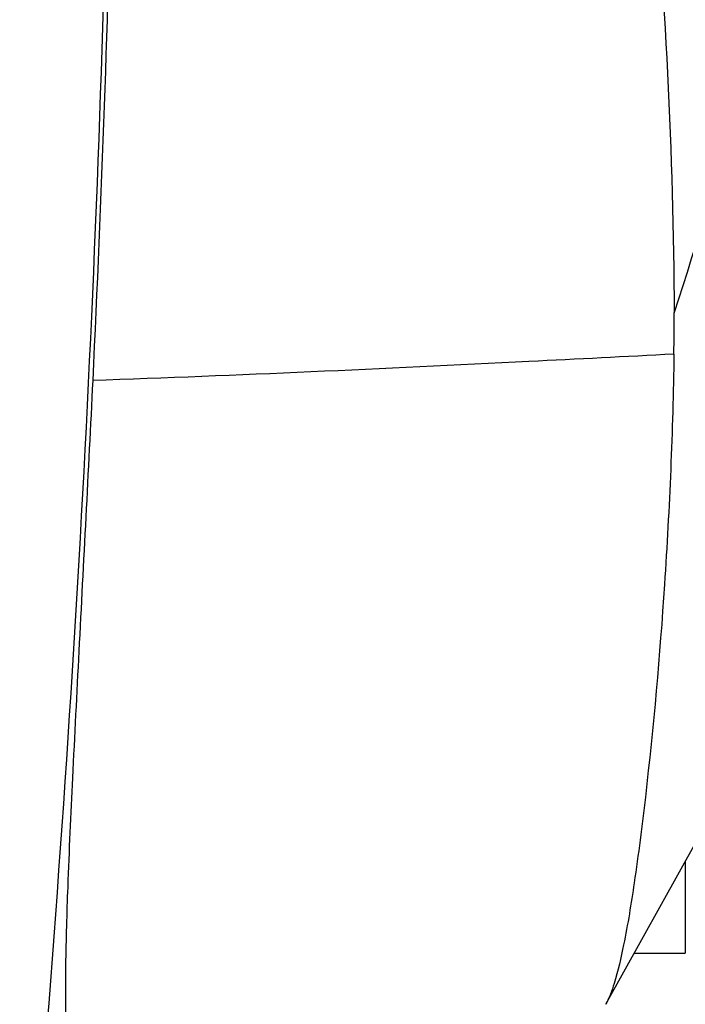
# Model space of a CAD drawing. Header units: millimetres. Extents: x 0 to 4000, y 0 to 3000.
# Tile 36 of 171: x 1511 to 1581, y 409 to 512. Entities that reach past the tile are written whole.
import ezdxf

# ---------------------------------------------------------------- set-up
doc = ezdxf.new("R2010")
doc.units = ezdxf.units.MM
doc.header["$LTSCALE"] = 219.99956
doc.layers.get('0').update_dxf_attribs({"linetype": 'CONTINUOUS'})

msp = doc.modelspace()

# ---------------------------------------------------------------- linework, layer by layer
at = {"color": 7, "linetype": 'CONTINUOUS'}
for p in [(1580.65, 424.06), (1575.35, 414.54)]:
    msp.add_line(p, (1580.65, 414.54), dxfattribs=at)
msp.add_lwpolyline([(1572.38, 409.2), (1581.96, 426.41), (1595.57, 453.42), (1597.59, 457.77)], dxfattribs=at)
msp.add_arc((1351.09, 480.33), 228.42, 359.1771, 0.2605, dxfattribs=at)
for points, knots in [([(1511.27, 703.4), (1515.37, 678.97), (1519.66, 641.97), (1521.36, 592.43), (1520.91, 542.87), (1519.18, 481.03), (1516.06, 431.65), (1514.11, 407.02)], [0, 0, 0, 0, 0.250106, 0.37527, 0.500425, 0.750539, 1, 1, 1, 1]), ([(1511.62, 703.45), (1514.8, 684.57), (1518.42, 656.03), (1520.98, 617.8), (1521.66, 589.06), (1521.48, 560.33), (1520.82, 522.07), (1519.8, 493.38), (1518.88, 474.29)], [0, 0, 0, 0, 0.250032, 0.375128, 0.500227, 0.625299, 0.750311, 1, 1, 1, 1]), ([(1542.45, 677.1), (1554.49, 645.98), (1572.91, 581.46), (1579.37, 514.68), (1579.51, 481.36)], [0, 0, 0, 0, 0.500422, 1, 1, 1, 1]), ([(1579.49, 477.04), (1579.37, 469.03), (1578.72, 453.59), (1577.1, 435.2), (1575.51, 422.68), (1574.46, 416.18), (1573.49, 411.94), (1572.77, 409.87), (1572.38, 409.2)], [0, 0, 0, 0, 0.351612, 0.677411, 0.809085, 0.905003, 0.965742, 1, 1, 1, 1]), ([(1518.88, 474.29), (1518.65, 469.53), (1518.17, 460.12), (1517.45, 446.3), (1516.79, 433.43), (1516.29, 422.51), (1516.06, 415.07), (1516.03, 410.77), (1516.05, 408.72), (1516.1, 407.33), (1516.17, 406.38), (1516.25, 405.96), (1516.31, 405.68), (1516.36, 405.68)], [0, 0, 0, 0, 0.207761, 0.411587, 0.604364, 0.770089, 0.888938, 0.929063, 0.958154, 0.978138, 0.990804, 0.997648, 1, 1, 1, 1])]:
    msp.add_open_spline(points, degree=3, knots=knots, dxfattribs=at)
at = {"color": 9, "linetype": 'CONTINUOUS'}
for points, knots in [([(1596, 541.61), (1594.9, 536.57), (1590.15, 516.29), (1584.38, 496.26), (1579.5, 481.38)], [0, 0, 0, 0, 0.247869, 1, 1, 1, 1]), ([(1579.49, 477.04), (1574.45, 476.78), (1554.25, 475.73), (1534.05, 474.81), (1518.88, 474.29)], [0, 0, 0, 0, 0.249324, 1, 1, 1, 1])]:
    msp.add_open_spline(points, degree=3, knots=knots, dxfattribs=at)

doc.saveas('drawing.dxf')
